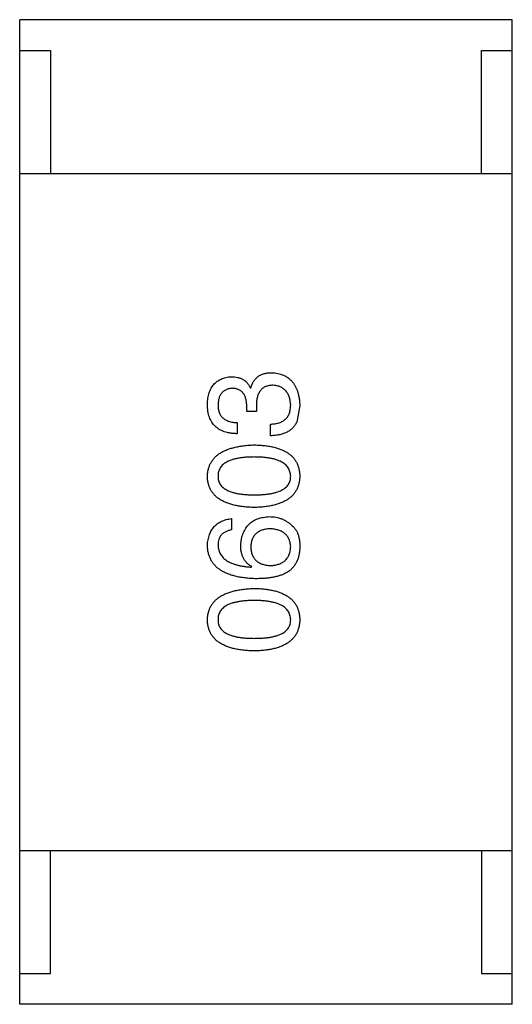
# Model space of a CAD drawing. Header units: millimetres. Extents: x -16 to 538, y -56 to 87.
# Tile 7 of 162: x 391.7 to 392.5, y -4.247 to -2.647. Entities that reach past the tile are written whole.
import ezdxf

# ---------------------------------------------------------------- set-up
doc = ezdxf.new("R2010")
doc.units = ezdxf.units.MM
doc.header["$LTSCALE"] = 1.21
doc.header["$MEASUREMENT"] = 0
doc.layers.get('0').update_dxf_attribs({"linetype": 'CONTINUOUS'})

msp = doc.modelspace()

# ---------------------------------------------------------------- linework, layer by layer
at = {"color": 7, "linetype": 'Continuous'}
for p, q in [((391.7, -4.2474), (391.7, -2.6474)), ((392.5, -2.6474), (391.7, -2.6474)), ((392.5, -4.2474), (392.5, -2.6474)), ((391.7, -2.6974), (391.75, -2.6974)), ((391.75, -2.6974), (391.75, -2.8974)), ((392.45, -2.8974), (392.45, -2.6974)), ((392.45, -2.6974), (392.5, -2.6974)), ((391.7, -2.8974), (392.5, -2.8974)), ((392.0745, -3.2456), (392.0753, -3.2456)), ((392.0688, -3.2841), (392.0688, -3.2743)), ((392.0844, -3.2751), (392.0844, -3.2841)), ((392.1549, -3.2743), (392.1499, -3.3013)), ((392.0844, -3.2841), (392.0688, -3.2841)), ((392.0532, -3.3021), (392.0532, -3.3202)), ((392.1073, -3.3234), (392.1073, -3.3046)), ((392.0442, -3.4582), (392.0442, -3.4763)), ((392.0762, -3.5369), (392.077, -3.5361)), ((391.7, -3.9974), (392.5, -3.9974)), ((391.75, -4.1974), (391.75, -3.9974)), ((392.45, -3.9974), (392.45, -4.1974)), ((391.7, -4.1974), (391.75, -4.1974)), ((392.45, -4.1974), (392.5, -4.1974)), ((392.5, -4.2474), (391.7, -4.2474))]:
    msp.add_line(p, q, dxfattribs=at)
for points, knots in [([(392.0049, -3.2726), (392.0049, -3.2709), (392.0051, -3.2675), (392.0058, -3.2627), (392.0066, -3.2581), (392.0078, -3.2539), (392.0092, -3.2499), (392.011, -3.2463), (392.0129, -3.243), (392.0152, -3.24), (392.0178, -3.2373), (392.0206, -3.235), (392.0238, -3.2329), (392.0271, -3.2312), (392.0308, -3.2298), (392.0348, -3.2287), (392.039, -3.2279), (392.0419, -3.2277), (392.0434, -3.2275)], [0, 0, 0, 0, 0.077845, 0.151584, 0.221397, 0.287366, 0.350104, 0.410398, 0.467998, 0.524388, 0.579979, 0.635152, 0.690917, 0.747936, 0.806661, 0.867861, 0.932479, 1, 1, 1, 1]), ([(392.0434, -3.2275), (392.0452, -3.2276), (392.0488, -3.2277), (392.0539, -3.2285), (392.0585, -3.23), (392.0627, -3.2319), (392.0664, -3.2345), (392.0696, -3.2376), (392.0724, -3.2413), (392.0738, -3.2441), (392.0745, -3.2456)], [0, 0, 0, 0, 0.143686, 0.277942, 0.40333, 0.521785, 0.638573, 0.755208, 0.874773, 1, 1, 1, 1]), ([(392.0753, -3.2456), (392.0757, -3.2446), (392.0763, -3.2426), (392.0774, -3.2398), (392.0787, -3.2372), (392.0801, -3.2348), (392.0818, -3.2326), (392.0835, -3.2306), (392.0854, -3.2287), (392.0874, -3.2271), (392.0896, -3.2256), (392.0919, -3.2244), (392.0944, -3.2233), (392.097, -3.2225), (392.0998, -3.2218), (392.1027, -3.2214), (392.1058, -3.221), (392.1079, -3.221), (392.1089, -3.221)], [0, 0, 0, 0, 0.069445, 0.136039, 0.200011, 0.261745, 0.322328, 0.381403, 0.438864, 0.496655, 0.554398, 0.612391, 0.672266, 0.733005, 0.79604, 0.861293, 0.928785, 1, 1, 1, 1]), ([(392.1089, -3.221), (392.1107, -3.2211), (392.1142, -3.2214), (392.1193, -3.2223), (392.124, -3.2235), (392.1284, -3.2251), (392.1325, -3.2271), (392.1362, -3.2296), (392.1396, -3.2323), (392.1426, -3.2355), (392.1454, -3.239), (392.1477, -3.243), (392.1498, -3.2473), (392.1514, -3.2519), (392.1528, -3.257), (392.1539, -3.2624), (392.1546, -3.2682), (392.1548, -3.2722), (392.1549, -3.2743)], [0, 0, 0, 0, 0.068236, 0.132937, 0.194125, 0.253174, 0.310181, 0.365986, 0.421096, 0.476216, 0.532352, 0.590232, 0.649824, 0.71274, 0.778406, 0.848058, 0.921922, 1, 1, 1, 1]), ([(392.045, -3.2464), (392.0441, -3.2465), (392.0424, -3.2466), (392.0398, -3.2471), (392.0375, -3.2478), (392.0353, -3.2486), (392.0332, -3.2497), (392.0314, -3.2509), (392.0297, -3.2523), (392.0282, -3.254), (392.0268, -3.2557), (392.0256, -3.2577), (392.0246, -3.2599), (392.0237, -3.2622), (392.0231, -3.2648), (392.0226, -3.2675), (392.0222, -3.2704), (392.0221, -3.2724), (392.0221, -3.2734)], [0, 0, 0, 0, 0.067655, 0.132224, 0.194132, 0.253145, 0.309858, 0.366002, 0.421361, 0.47702, 0.532632, 0.590536, 0.65067, 0.713258, 0.779588, 0.848803, 0.921949, 1, 1, 1, 1]), ([(392.0688, -3.2743), (392.0687, -3.2732), (392.0686, -3.271), (392.0683, -3.268), (392.0677, -3.2651), (392.067, -3.2624), (392.0662, -3.2599), (392.0651, -3.2577), (392.0639, -3.2556), (392.0625, -3.2537), (392.0609, -3.2521), (392.0591, -3.2507), (392.0572, -3.2494), (392.0551, -3.2484), (392.0528, -3.2475), (392.0504, -3.2469), (392.0478, -3.2466), (392.0459, -3.2464), (392.045, -3.2464)], [0, 0, 0, 0, 0.079415, 0.154091, 0.22508, 0.29186, 0.355026, 0.415127, 0.472418, 0.528511, 0.583551, 0.638361, 0.693547, 0.750023, 0.807857, 0.868401, 0.932259, 1, 1, 1, 1]), ([(392.1114, -3.2415), (392.1103, -3.2415), (392.1082, -3.2415), (392.1051, -3.2419), (392.1022, -3.2426), (392.0996, -3.2435), (392.0971, -3.2447), (392.0949, -3.2462), (392.0929, -3.2479), (392.0911, -3.2499), (392.0895, -3.2521), (392.0881, -3.2546), (392.0869, -3.2574), (392.086, -3.2604), (392.0852, -3.2637), (392.0848, -3.2673), (392.0844, -3.2711), (392.0844, -3.2737), (392.0844, -3.2751)], [0, 0, 0, 0, 0.066518, 0.129194, 0.188613, 0.245254, 0.300032, 0.353805, 0.407079, 0.461108, 0.516272, 0.574141, 0.634837, 0.699275, 0.767504, 0.840272, 0.917505, 1, 1, 1, 1]), ([(392.1401, -3.2734), (392.14, -3.2722), (392.1398, -3.2698), (392.1393, -3.2664), (392.1386, -3.2631), (392.1378, -3.2601), (392.1367, -3.2573), (392.1354, -3.2547), (392.1339, -3.2524), (392.1322, -3.2502), (392.1302, -3.2484), (392.1282, -3.2467), (392.1258, -3.2452), (392.1233, -3.244), (392.1206, -3.243), (392.1177, -3.2423), (392.1146, -3.2417), (392.1125, -3.2415), (392.1114, -3.2415)], [0, 0, 0, 0, 0.076694, 0.149502, 0.218019, 0.283183, 0.345589, 0.405199, 0.462852, 0.519478, 0.575313, 0.630559, 0.687006, 0.744638, 0.804006, 0.866059, 0.931486, 1, 1, 1, 1]), ([(392.0532, -3.3202), (392.0513, -3.3201), (392.0476, -3.32), (392.0421, -3.3193), (392.0371, -3.3183), (392.0324, -3.317), (392.0281, -3.3152), (392.0241, -3.3132), (392.0205, -3.3107), (392.0173, -3.3079), (392.0144, -3.3048), (392.012, -3.3012), (392.0098, -3.2973), (392.0081, -3.2931), (392.0067, -3.2885), (392.0057, -3.2835), (392.005, -3.2782), (392.0049, -3.2745), (392.0049, -3.2726)], [0, 0, 0, 0, 0.074804, 0.144899, 0.211458, 0.274554, 0.334363, 0.392059, 0.448123, 0.503024, 0.558154, 0.613471, 0.670844, 0.729926, 0.792003, 0.857405, 0.926768, 1, 1, 1, 1]), ([(392.0221, -3.2734), (392.0221, -3.2746), (392.0221, -3.2768), (392.0225, -3.2799), (392.0231, -3.2829), (392.024, -3.2857), (392.025, -3.2882), (392.0264, -3.2905), (392.028, -3.2927), (392.0298, -3.2946), (392.0319, -3.2963), (392.0343, -3.2977), (392.0368, -3.299), (392.0396, -3.3001), (392.0427, -3.3009), (392.046, -3.3015), (392.0495, -3.302), (392.052, -3.3021), (392.0532, -3.3021)], [0, 0, 0, 0, 0.069877, 0.136363, 0.198671, 0.257968, 0.315462, 0.370709, 0.425568, 0.479847, 0.535753, 0.592303, 0.651386, 0.713311, 0.778642, 0.84836, 0.921866, 1, 1, 1, 1]), ([(392.1073, -3.3046), (392.1086, -3.3045), (392.1112, -3.3044), (392.1149, -3.304), (392.1184, -3.3033), (392.1216, -3.3024), (392.1246, -3.3013), (392.1273, -3.2999), (392.1297, -3.2983), (392.1319, -3.2964), (392.1339, -3.2943), (392.1356, -3.292), (392.137, -3.2895), (392.1381, -3.2867), (392.139, -3.2837), (392.1396, -3.2805), (392.14, -3.277), (392.1401, -3.2747), (392.1401, -3.2734)], [0, 0, 0, 0, 0.07723, 0.149593, 0.217944, 0.282232, 0.34411, 0.402297, 0.458791, 0.513966, 0.568538, 0.623291, 0.679957, 0.737243, 0.798142, 0.86118, 0.928728, 1, 1, 1, 1]), ([(392.1499, -3.3013), (392.1495, -3.3022), (392.1487, -3.3039), (392.1471, -3.3063), (392.1455, -3.3086), (392.1436, -3.3107), (392.1416, -3.3127), (392.1394, -3.3145), (392.1369, -3.3161), (392.1343, -3.3175), (392.1316, -3.3188), (392.1287, -3.32), (392.1255, -3.3209), (392.1222, -3.3218), (392.1187, -3.3224), (392.1151, -3.323), (392.1113, -3.3233), (392.1086, -3.3234), (392.1073, -3.3234)], [0, 0, 0, 0, 0.056906, 0.113264, 0.168825, 0.223843, 0.279195, 0.335267, 0.392098, 0.450414, 0.51054, 0.572219, 0.636652, 0.703156, 0.773102, 0.845505, 0.921063, 1, 1, 1, 1]), ([(392.0049, -3.3892), (392.005, -3.3872), (392.0052, -3.3834), (392.0063, -3.3779), (392.0079, -3.3727), (392.0101, -3.3678), (392.0129, -3.3634), (392.0163, -3.3593), (392.0202, -3.3555), (392.0247, -3.3522), (392.0298, -3.3492), (392.0355, -3.3465), (392.0417, -3.3443), (392.0485, -3.3424), (392.0558, -3.3408), (392.0637, -3.3396), (392.0722, -3.3388), (392.0781, -3.3385), (392.0811, -3.3384)], [0, 0, 0, 0, 0.057415, 0.112361, 0.16496, 0.216437, 0.267441, 0.318839, 0.371478, 0.426325, 0.483626, 0.544235, 0.608673, 0.677374, 0.750405, 0.828394, 0.911525, 1, 1, 1, 1]), ([(392.0811, -3.3384), (392.084, -3.3385), (392.0897, -3.3387), (392.098, -3.3394), (392.1058, -3.3405), (392.1129, -3.3421), (392.1195, -3.3439), (392.1256, -3.3462), (392.1311, -3.3488), (392.136, -3.3517), (392.1404, -3.3551), (392.1442, -3.3589), (392.1474, -3.363), (392.15, -3.3675), (392.1521, -3.3724), (392.1536, -3.3777), (392.1546, -3.3833), (392.1548, -3.3872), (392.1549, -3.3892)], [0, 0, 0, 0, 0.08769, 0.170218, 0.24749, 0.319818, 0.387758, 0.451391, 0.511445, 0.568185, 0.622681, 0.67526, 0.726746, 0.778428, 0.830764, 0.884397, 0.940866, 1, 1, 1, 1]), ([(392.0811, -3.358), (392.0787, -3.3581), (392.0741, -3.3581), (392.0674, -3.3585), (392.0611, -3.3591), (392.0554, -3.3599), (392.0501, -3.361), (392.0452, -3.3623), (392.0408, -3.3639), (392.0369, -3.3657), (392.0334, -3.3678), (392.0303, -3.3701), (392.0278, -3.3727), (392.0257, -3.3755), (392.024, -3.3786), (392.0229, -3.3819), (392.0222, -3.3855), (392.0221, -3.3879), (392.0221, -3.3892)], [0, 0, 0, 0, 0.095719, 0.185854, 0.269738, 0.347952, 0.420315, 0.487894, 0.550245, 0.608186, 0.662454, 0.713283, 0.761375, 0.808209, 0.854301, 0.901312, 0.949396, 1, 1, 1, 1]), ([(392.1401, -3.3892), (392.14, -3.3879), (392.1399, -3.3855), (392.1391, -3.3819), (392.1378, -3.3786), (392.1362, -3.3755), (392.134, -3.3727), (392.1314, -3.3701), (392.1284, -3.3678), (392.1249, -3.3657), (392.1209, -3.3639), (392.1166, -3.3623), (392.1117, -3.361), (392.1065, -3.3599), (392.1007, -3.3591), (392.0946, -3.3585), (392.088, -3.3581), (392.0834, -3.3581), (392.0811, -3.358)], [0, 0, 0, 0, 0.050879, 0.099377, 0.146973, 0.193618, 0.240619, 0.289461, 0.34047, 0.395283, 0.453059, 0.515633, 0.582666, 0.655287, 0.732971, 0.815933, 0.905166, 1, 1, 1, 1]), ([(392.0811, -3.44), (392.078, -3.4399), (392.0721, -3.4397), (392.0636, -3.4389), (392.0556, -3.4378), (392.0482, -3.4363), (392.0413, -3.4345), (392.0351, -3.4322), (392.0294, -3.4296), (392.0243, -3.4266), (392.0198, -3.4233), (392.0159, -3.4195), (392.0126, -3.4154), (392.0098, -3.4108), (392.0077, -3.4059), (392.0061, -3.4007), (392.0051, -3.3951), (392.0049, -3.3912), (392.0049, -3.3892)], [0, 0, 0, 0, 0.088823, 0.172287, 0.250296, 0.323438, 0.392244, 0.456221, 0.516635, 0.573871, 0.628, 0.680335, 0.731489, 0.782557, 0.834044, 0.886738, 0.942089, 1, 1, 1, 1]), ([(392.0221, -3.3892), (392.0221, -3.3904), (392.0222, -3.3928), (392.0229, -3.3963), (392.024, -3.3995), (392.0257, -3.4025), (392.0278, -3.4053), (392.0303, -3.4078), (392.0334, -3.41), (392.0369, -3.412), (392.0408, -3.4138), (392.0452, -3.4154), (392.0501, -3.4166), (392.0554, -3.4177), (392.0611, -3.4185), (392.0674, -3.4191), (392.0741, -3.4195), (392.0787, -3.4195), (392.0811, -3.4195)], [0, 0, 0, 0, 0.049764, 0.097007, 0.143217, 0.188577, 0.235116, 0.282997, 0.333719, 0.387776, 0.445989, 0.508679, 0.576563, 0.649481, 0.728235, 0.812722, 0.903548, 1, 1, 1, 1]), ([(392.0811, -3.4195), (392.0835, -3.4195), (392.0881, -3.4195), (392.0948, -3.4191), (392.101, -3.4185), (392.1068, -3.4177), (392.1121, -3.4166), (392.117, -3.4154), (392.1213, -3.4138), (392.1253, -3.412), (392.1288, -3.41), (392.1318, -3.4078), (392.1344, -3.4053), (392.1364, -3.4025), (392.1381, -3.3995), (392.1393, -3.3963), (392.14, -3.3928), (392.14, -3.3904), (392.1401, -3.3892)], [0, 0, 0, 0, 0.096457, 0.187288, 0.27178, 0.350132, 0.423455, 0.491343, 0.554037, 0.612253, 0.666313, 0.717038, 0.764921, 0.811214, 0.856775, 0.902988, 0.950234, 1, 1, 1, 1]), ([(392.1549, -3.3892), (392.1548, -3.3912), (392.1546, -3.3951), (392.1536, -3.4007), (392.1521, -3.4059), (392.15, -3.4108), (392.1474, -3.4154), (392.1442, -3.4195), (392.1404, -3.4233), (392.136, -3.4266), (392.1311, -3.4296), (392.1256, -3.4322), (392.1195, -3.4345), (392.1129, -3.4363), (392.1058, -3.4378), (392.098, -3.4389), (392.0897, -3.4397), (392.084, -3.4399), (392.0811, -3.44)], [0, 0, 0, 0, 0.059135, 0.115606, 0.169241, 0.221578, 0.273261, 0.324749, 0.377329, 0.431642, 0.488541, 0.548597, 0.612232, 0.680174, 0.752504, 0.829777, 0.912307, 1, 1, 1, 1]), ([(392.0589, -3.5017), (392.0591, -3.4998), (392.0594, -3.4963), (392.0603, -3.4911), (392.0615, -3.4863), (392.063, -3.4819), (392.0649, -3.4778), (392.0669, -3.4739), (392.0695, -3.4705), (392.0722, -3.4674), (392.0753, -3.4646), (392.0787, -3.4622), (392.0824, -3.4601), (392.0865, -3.4584), (392.0908, -3.457), (392.0955, -3.456), (392.1005, -3.4552), (392.1039, -3.455), (392.1057, -3.4549)], [0, 0, 0, 0, 0.074228, 0.144548, 0.211288, 0.274576, 0.335162, 0.393915, 0.450599, 0.506657, 0.562409, 0.618617, 0.676096, 0.735061, 0.79654, 0.860906, 0.928473, 1, 1, 1, 1]), ([(392.1057, -3.4549), (392.1074, -3.455), (392.1109, -3.4551), (392.116, -3.4558), (392.1209, -3.4569), (392.1256, -3.4585), (392.1301, -3.4607), (392.1345, -3.4632), (392.1387, -3.4662), (392.1413, -3.4685), (392.1426, -3.4697)], [0, 0, 0, 0, 0.12904, 0.253809, 0.377066, 0.499122, 0.621469, 0.744665, 0.870607, 1, 1, 1, 1]), ([(392.0049, -3.5017), (392.005, -3.5001), (392.0052, -3.497), (392.0059, -3.4924), (392.0069, -3.4882), (392.0082, -3.4842), (392.0097, -3.4805), (392.0115, -3.4771), (392.0135, -3.474), (392.0158, -3.4711), (392.0185, -3.4685), (392.0214, -3.4662), (392.0245, -3.4642), (392.0279, -3.4624), (392.0316, -3.4609), (392.0356, -3.4597), (392.0398, -3.4588), (392.0427, -3.4584), (392.0442, -3.4582)], [0, 0, 0, 0, 0.073784, 0.144317, 0.211047, 0.274818, 0.336501, 0.395724, 0.453465, 0.510016, 0.566585, 0.622844, 0.680328, 0.739335, 0.800408, 0.863904, 0.93053, 1, 1, 1, 1]), ([(392.1426, -3.4697), (392.1436, -3.4706), (392.1457, -3.4725), (392.1483, -3.476), (392.1506, -3.4799), (392.1523, -3.4843), (392.1536, -3.4892), (392.1545, -3.4946), (392.155, -3.5004), (392.1549, -3.5045), (392.1549, -3.5066)], [0, 0, 0, 0, 0.105033, 0.21147, 0.321511, 0.438526, 0.563605, 0.698055, 0.843218, 1, 1, 1, 1]), ([(392.0442, -3.4763), (392.0425, -3.4766), (392.0391, -3.4774), (392.0346, -3.4792), (392.0307, -3.4816), (392.0275, -3.4845), (392.025, -3.4881), (392.0233, -3.4921), (392.0222, -3.4967), (392.0221, -3.5), (392.0221, -3.5017)], [0, 0, 0, 0, 0.1439, 0.274233, 0.394478, 0.509388, 0.621911, 0.738504, 0.863414, 1, 1, 1, 1]), ([(392.1065, -3.4746), (392.1053, -3.4747), (392.1029, -3.4749), (392.0994, -3.4754), (392.0962, -3.4761), (392.0932, -3.477), (392.0904, -3.4782), (392.0879, -3.4795), (392.0856, -3.481), (392.0835, -3.4828), (392.0817, -3.4847), (392.0801, -3.4869), (392.0787, -3.4893), (392.0775, -3.4918), (392.0766, -3.4946), (392.076, -3.4976), (392.0755, -3.5008), (392.0754, -3.503), (392.0753, -3.5041)], [0, 0, 0, 0, 0.076288, 0.14871, 0.216387, 0.281386, 0.342528, 0.402111, 0.4591, 0.514852, 0.569974, 0.625644, 0.682226, 0.740156, 0.800362, 0.863471, 0.930116, 1, 1, 1, 1]), ([(392.1401, -3.5033), (392.14, -3.5022), (392.1398, -3.5001), (392.1393, -3.497), (392.1385, -3.4941), (392.1374, -3.4914), (392.1362, -3.4889), (392.1347, -3.4866), (392.1329, -3.4845), (392.1309, -3.4826), (392.1287, -3.4808), (392.1262, -3.4794), (392.1235, -3.478), (392.1205, -3.477), (392.1174, -3.4761), (392.114, -3.4754), (392.1103, -3.4749), (392.1078, -3.4747), (392.1065, -3.4746)], [0, 0, 0, 0, 0.066682, 0.130303, 0.190802, 0.248749, 0.30534, 0.361219, 0.415721, 0.471765, 0.528279, 0.586428, 0.64659, 0.710143, 0.776461, 0.846692, 0.921137, 1, 1, 1, 1]), ([(392.0844, -3.5558), (392.0812, -3.5557), (392.0751, -3.5555), (392.0663, -3.5546), (392.058, -3.5535), (392.0503, -3.5519), (392.0432, -3.5499), (392.0368, -3.5475), (392.0309, -3.5447), (392.0256, -3.5415), (392.0208, -3.538), (392.0168, -3.534), (392.0132, -3.5296), (392.0103, -3.5247), (392.008, -3.5195), (392.0063, -3.5139), (392.0052, -3.5079), (392.005, -3.5038), (392.0049, -3.5017)], [0, 0, 0, 0, 0.087517, 0.169686, 0.246944, 0.319347, 0.387088, 0.450961, 0.511075, 0.567974, 0.622351, 0.675039, 0.726853, 0.778688, 0.83093, 0.884738, 0.941043, 1, 1, 1, 1]), ([(392.0221, -3.5017), (392.0222, -3.503), (392.0223, -3.5055), (392.0232, -3.5092), (392.0244, -3.5127), (392.026, -3.5159), (392.028, -3.5189), (392.0304, -3.5217), (392.0332, -3.5242), (392.0364, -3.5266), (392.04, -3.5287), (392.044, -3.5305), (392.0484, -3.5321), (392.0532, -3.5336), (392.0584, -3.5347), (392.064, -3.5357), (392.0699, -3.5365), (392.074, -3.5368), (392.0762, -3.5369)], [0, 0, 0, 0, 0.054741, 0.107075, 0.158339, 0.208382, 0.258772, 0.310045, 0.362765, 0.417822, 0.475982, 0.537466, 0.602901, 0.673037, 0.747247, 0.826291, 0.910782, 1, 1, 1, 1]), ([(392.077, -3.5361), (392.0755, -3.5352), (392.0727, -3.5335), (392.069, -3.5304), (392.0659, -3.5267), (392.0633, -3.5226), (392.0614, -3.518), (392.0599, -3.513), (392.0591, -3.5075), (392.059, -3.5036), (392.0589, -3.5017)], [0, 0, 0, 0, 0.122276, 0.239997, 0.35611, 0.473903, 0.59404, 0.720428, 0.855383, 1, 1, 1, 1]), ([(392.1073, -3.5345), (392.1086, -3.5344), (392.1111, -3.5342), (392.1148, -3.5337), (392.1181, -3.5329), (392.1213, -3.532), (392.1242, -3.5308), (392.1269, -3.5293), (392.1293, -3.5278), (392.1315, -3.5259), (392.1335, -3.5238), (392.1351, -3.5215), (392.1366, -3.519), (392.1378, -3.5163), (392.1388, -3.5134), (392.1394, -3.5102), (392.14, -3.5068), (392.14, -3.5045), (392.1401, -3.5033)], [0, 0, 0, 0, 0.076467, 0.148148, 0.216496, 0.280559, 0.342274, 0.401168, 0.458322, 0.514073, 0.569257, 0.62465, 0.68124, 0.739113, 0.799947, 0.862804, 0.929597, 1, 1, 1, 1]), ([(392.0753, -3.5041), (392.0754, -3.5053), (392.0755, -3.5075), (392.076, -3.5108), (392.0766, -3.5139), (392.0776, -3.5168), (392.0787, -3.5194), (392.0802, -3.5218), (392.0818, -3.5241), (392.0837, -3.5261), (392.0858, -3.5279), (392.0882, -3.5295), (392.0908, -3.5308), (392.0937, -3.532), (392.0967, -3.5329), (392.1, -3.5337), (392.1036, -3.5342), (392.1061, -3.5344), (392.1073, -3.5345)], [0, 0, 0, 0, 0.070453, 0.136523, 0.199866, 0.260392, 0.318446, 0.374657, 0.430182, 0.485556, 0.541071, 0.598396, 0.657208, 0.718642, 0.783247, 0.851631, 0.923928, 1, 1, 1, 1]), ([(392.1549, -3.5066), (392.1547, -3.5086), (392.1545, -3.5127), (392.1534, -3.5185), (392.1518, -3.5239), (392.1496, -3.5289), (392.1469, -3.5336), (392.1435, -3.5379), (392.1397, -3.5418), (392.1367, -3.544), (392.1352, -3.5451)], [0, 0, 0, 0, 0.137449, 0.267856, 0.393219, 0.514735, 0.63397, 0.753734, 0.874967, 1, 1, 1, 1]), ([(392.1352, -3.5451), (392.1336, -3.546), (392.1304, -3.5477), (392.1252, -3.5499), (392.1195, -3.5517), (392.1133, -3.5532), (392.1068, -3.5544), (392.0997, -3.5552), (392.0922, -3.5557), (392.087, -3.5557), (392.0844, -3.5558)], [0, 0, 0, 0, 0.101889, 0.209155, 0.322694, 0.442863, 0.569758, 0.70479, 0.848502, 1, 1, 1, 1]), ([(392.0049, -3.6223), (392.005, -3.6204), (392.0052, -3.6166), (392.0063, -3.611), (392.0079, -3.6058), (392.0101, -3.601), (392.0129, -3.5965), (392.0163, -3.5924), (392.0202, -3.5887), (392.0247, -3.5853), (392.0298, -3.5823), (392.0355, -3.5797), (392.0417, -3.5774), (392.0485, -3.5755), (392.0558, -3.574), (392.0637, -3.5728), (392.0722, -3.5719), (392.0781, -3.5717), (392.0811, -3.5715)], [0, 0, 0, 0, 0.057415, 0.112361, 0.16496, 0.216437, 0.267441, 0.318839, 0.371478, 0.426325, 0.483626, 0.544235, 0.608673, 0.677374, 0.750405, 0.828394, 0.911525, 1, 1, 1, 1]), ([(392.0811, -3.5715), (392.084, -3.5716), (392.0897, -3.5718), (392.098, -3.5726), (392.1058, -3.5737), (392.1129, -3.5752), (392.1195, -3.5771), (392.1256, -3.5793), (392.1311, -3.5819), (392.136, -3.5849), (392.1404, -3.5883), (392.1442, -3.592), (392.1474, -3.5962), (392.15, -3.6007), (392.1521, -3.6056), (392.1536, -3.6108), (392.1546, -3.6165), (392.1548, -3.6204), (392.1549, -3.6223)], [0, 0, 0, 0, 0.08769, 0.170218, 0.24749, 0.319818, 0.387758, 0.451391, 0.511445, 0.568185, 0.622681, 0.67526, 0.726746, 0.778428, 0.830764, 0.884397, 0.940866, 1, 1, 1, 1]), ([(392.0811, -3.5912), (392.0787, -3.5912), (392.0741, -3.5913), (392.0674, -3.5916), (392.0611, -3.5922), (392.0554, -3.5931), (392.0501, -3.5941), (392.0452, -3.5955), (392.0408, -3.597), (392.0369, -3.5988), (392.0334, -3.601), (392.0303, -3.6033), (392.0278, -3.6058), (392.0257, -3.6086), (392.024, -3.6117), (392.0229, -3.6151), (392.0222, -3.6186), (392.0221, -3.6211), (392.0221, -3.6223)], [0, 0, 0, 0, 0.095719, 0.185854, 0.269738, 0.347952, 0.420315, 0.487894, 0.550245, 0.608186, 0.662454, 0.713283, 0.761375, 0.808209, 0.854301, 0.901312, 0.949396, 1, 1, 1, 1]), ([(392.1401, -3.6223), (392.14, -3.6211), (392.1399, -3.6186), (392.1391, -3.6151), (392.1378, -3.6117), (392.1362, -3.6087), (392.134, -3.6058), (392.1314, -3.6033), (392.1284, -3.6009), (392.1249, -3.5989), (392.1209, -3.597), (392.1166, -3.5955), (392.1117, -3.5941), (392.1065, -3.5931), (392.1007, -3.5922), (392.0946, -3.5916), (392.088, -3.5913), (392.0834, -3.5912), (392.0811, -3.5912)], [0, 0, 0, 0, 0.050879, 0.099377, 0.146973, 0.193618, 0.240619, 0.289461, 0.34047, 0.395283, 0.453059, 0.515633, 0.582666, 0.655287, 0.732971, 0.815933, 0.905166, 1, 1, 1, 1]), ([(392.0811, -3.6732), (392.078, -3.6731), (392.0721, -3.6729), (392.0636, -3.6721), (392.0556, -3.671), (392.0482, -3.6695), (392.0413, -3.6676), (392.0351, -3.6654), (392.0294, -3.6628), (392.0243, -3.6598), (392.0198, -3.6564), (392.0159, -3.6527), (392.0126, -3.6485), (392.0098, -3.644), (392.0077, -3.6391), (392.0061, -3.6338), (392.0051, -3.6282), (392.0049, -3.6243), (392.0049, -3.6223)], [0, 0, 0, 0, 0.088823, 0.172287, 0.250296, 0.323438, 0.392244, 0.456221, 0.516635, 0.573871, 0.628, 0.680335, 0.731489, 0.782557, 0.834044, 0.886738, 0.942089, 1, 1, 1, 1]), ([(392.0221, -3.6223), (392.0221, -3.6236), (392.0222, -3.626), (392.0229, -3.6294), (392.024, -3.6327), (392.0257, -3.6357), (392.0278, -3.6384), (392.0303, -3.6409), (392.0334, -3.6432), (392.0369, -3.6452), (392.0408, -3.647), (392.0452, -3.6485), (392.0501, -3.6498), (392.0554, -3.6509), (392.0611, -3.6517), (392.0674, -3.6522), (392.0741, -3.6526), (392.0787, -3.6526), (392.0811, -3.6527)], [0, 0, 0, 0, 0.049764, 0.097007, 0.143217, 0.188577, 0.235116, 0.282997, 0.333719, 0.387776, 0.445989, 0.508679, 0.576563, 0.649481, 0.728235, 0.812722, 0.903548, 1, 1, 1, 1]), ([(392.0811, -3.6527), (392.0835, -3.6526), (392.0881, -3.6526), (392.0948, -3.6522), (392.101, -3.6517), (392.1068, -3.6509), (392.1121, -3.6498), (392.117, -3.6485), (392.1213, -3.647), (392.1253, -3.6452), (392.1288, -3.6432), (392.1318, -3.6409), (392.1344, -3.6384), (392.1364, -3.6357), (392.1381, -3.6327), (392.1393, -3.6294), (392.14, -3.626), (392.14, -3.6236), (392.1401, -3.6223)], [0, 0, 0, 0, 0.096457, 0.187288, 0.27178, 0.350132, 0.423455, 0.491343, 0.554037, 0.612253, 0.666313, 0.717038, 0.764921, 0.811214, 0.856775, 0.902988, 0.950234, 1, 1, 1, 1]), ([(392.1549, -3.6223), (392.1548, -3.6243), (392.1546, -3.6282), (392.1536, -3.6338), (392.1521, -3.6391), (392.15, -3.644), (392.1474, -3.6485), (392.1442, -3.6526), (392.1404, -3.6564), (392.136, -3.6597), (392.1311, -3.6628), (392.1256, -3.6654), (392.1195, -3.6676), (392.1129, -3.6695), (392.1058, -3.671), (392.098, -3.6721), (392.0897, -3.6729), (392.084, -3.6731), (392.0811, -3.6732)], [0, 0, 0, 0, 0.059135, 0.115606, 0.169241, 0.221578, 0.273261, 0.324749, 0.377329, 0.431642, 0.488541, 0.548597, 0.612232, 0.680174, 0.752504, 0.829777, 0.912307, 1, 1, 1, 1])]:
    msp.add_open_spline(points, degree=3, knots=knots, dxfattribs=at)

doc.saveas('drawing.dxf')
